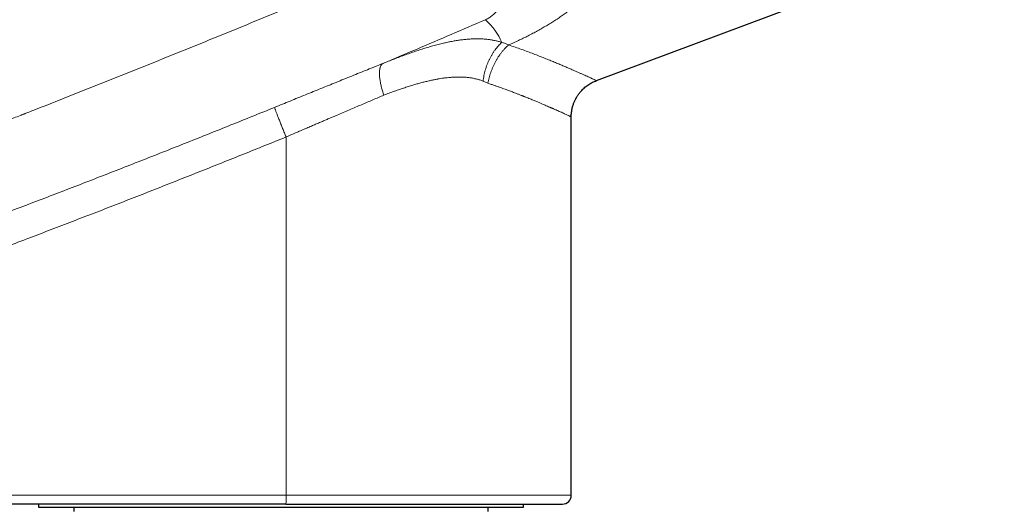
# Model space of a CAD drawing. Header units: millimetres. Extents: x 8 to 974, y 12 to 621.
# Tile 49 of 52: x 741 to 808, y 526 to 559. Entities that reach past the tile are written whole.
import ezdxf

# ---------------------------------------------------------------- set-up
doc = ezdxf.new("R2010")
doc.units = ezdxf.units.MM

msp = doc.modelspace()

# ---------------------------------------------------------------- linework, layer by layer
at = {"color": 7, "linetype": 'Continuous', "lineweight": 30}
for p, q in [((780.013, 555.265), (807.769, 565.643)), ((778.303, 527.068), (778.303, 552.8)), ((778.303, 552.8), (778.303, 552.8)), ((758.887, 526.468), (737.955, 526.468)), ((742.053, 526.468), (742.053, 526.268)), ((742.053, 526.268), (748.105, 526.268)), ((744.466, 526.268), (744.466, 525.968)), ((748.105, 526.268), (775.053, 526.268)), ((772.641, 525.968), (772.641, 526.268)), ((775.053, 526.268), (775.053, 526.468))]:
    msp.add_line(p, q, dxfattribs=at)
at = {"color": 8, "linetype": 'Continuous', "lineweight": 0}
for p, q in [((772.635, 555.084), (772.3, 555.233)), ((758.898, 551.435), (758.898, 527.068)), ((737.966, 527.068), (758.898, 527.068)), ((758.898, 527.068), (778.303, 527.068))]:
    msp.add_line(p, q, dxfattribs=at)
for centre, radius, start, end in [((769.574, 556.137), 4.361, 23.33643, 48.57198), ((749.821, 526.927), 9.078, 357.10601, 0.89429)]:
    msp.add_arc(centre, radius, start, end, dxfattribs=at)
at = {"color": 7, "linetype": 'Continuous', "lineweight": 30}
msp.add_arc((777.703, 527.068), 0.6, 270, 0, dxfattribs=at)
at = {"color": 8, "linetype": 'Continuous', "lineweight": 0}
for points, knots in [([(717.611, 556.09), (718.277, 556.335), (719.602, 556.821), (721.579, 557.553), (723.534, 558.283), (725.468, 559.011), (727.381, 559.737), (729.272, 560.46), (731.159, 561.187), (733.04, 561.917), (734.915, 562.651), (736.273, 563.186), (737.121, 563.522), (737.467, 563.659), (737.813, 563.796), (738.157, 563.933), (738.508, 564.073), (738.875, 564.22), (739.487, 564.464), (740.333, 564.803), (741.653, 565.334), (743.212, 565.965), (745.002, 566.696), (746.767, 567.421), (748.506, 568.14), (750.218, 568.854), (751.873, 569.549), (753.472, 570.225), (755.015, 570.882), (756.535, 571.532), (758.032, 572.177), (759.022, 572.607), (759.513, 572.82)], [0, 0, 0, 0, 0.04711, 0.093769, 0.139974, 0.185726, 0.231023, 0.275865, 0.32025, 0.365342, 0.409952, 0.454077, 0.462343, 0.470592, 0.478824, 0.487039, 0.495236, 0.503931, 0.513319, 0.539006, 0.5645, 0.607943, 0.650813, 0.693109, 0.73483, 0.775976, 0.816544, 0.854265, 0.891472, 0.928164, 0.96434, 1, 1, 1, 1]), ([(783.732, 571.536), (783.755, 571.435), (783.801, 571.233), (783.855, 570.928), (783.897, 570.62), (783.921, 570.367), (783.934, 570.17), (783.941, 570.029), (783.946, 569.887), (783.948, 569.746), (783.948, 569.603), (783.945, 569.46), (783.938, 569.266), (783.922, 569.02), (783.893, 568.722), (783.854, 568.424), (783.813, 568.181), (783.777, 567.992), (783.749, 567.858), (783.719, 567.723), (783.687, 567.588), (783.653, 567.453), (783.617, 567.318), (783.561, 567.12), (783.48, 566.859), (783.369, 566.537), (783.246, 566.217), (783.112, 565.898), (782.967, 565.581), (782.813, 565.268), (782.643, 564.95), (782.46, 564.628), (782.259, 564.301), (782.047, 563.977), (781.824, 563.656), (781.597, 563.349), (781.368, 563.056), (781.139, 562.778), (780.904, 562.505), (780.662, 562.236), (780.413, 561.973), (780.155, 561.713), (779.908, 561.475), (779.673, 561.257), (779.454, 561.061), (779.232, 560.868), (779.006, 560.679), (778.777, 560.494), (778.545, 560.312), (778.298, 560.125), (778.036, 559.932), (777.758, 559.736), (777.477, 559.545), (777.193, 559.359), (776.906, 559.178), (776.616, 559.001), (776.32, 558.828), (776.013, 558.654), (775.694, 558.481), (775.368, 558.311), (775.039, 558.147), (774.708, 557.989), (774.375, 557.836), (774.151, 557.739), (774.04, 557.691)], [0, 0, 0, 0, 0.017102, 0.034318, 0.051668, 0.069174, 0.077089, 0.085042, 0.093033, 0.101065, 0.109139, 0.117257, 0.12542, 0.142373, 0.159463, 0.176704, 0.194108, 0.201979, 0.209887, 0.217833, 0.225817, 0.233841, 0.241906, 0.250014, 0.269564, 0.289231, 0.309031, 0.328974, 0.349075, 0.369345, 0.389286, 0.411127, 0.43306, 0.455099, 0.477258, 0.499551, 0.519785, 0.539938, 0.56002, 0.58004, 0.600009, 0.619937, 0.640208, 0.656146, 0.672001, 0.68778, 0.703489, 0.719133, 0.734718, 0.75025, 0.768072, 0.785764, 0.803336, 0.820798, 0.83816, 0.855432, 0.872626, 0.890336, 0.908865, 0.927273, 0.945575, 0.963787, 0.981923, 1, 1, 1, 1]), ([(772.459, 559.407), (772.506, 559.429), (772.608, 559.476), (772.733, 559.55), (772.849, 559.628), (772.956, 559.712), (773.055, 559.801), (773.146, 559.895), (773.229, 559.993), (773.32, 560.117), (773.413, 560.266), (773.5, 560.442), (773.571, 560.624), (773.626, 560.812), (773.673, 561.034), (773.704, 561.292), (773.712, 561.588), (773.692, 561.892), (773.646, 562.203), (773.572, 562.521), (773.473, 562.841), (773.381, 563.062), (773.335, 563.17)], [0, 0, 0, 0, 0.012317, 0.026749, 0.043993, 0.064174, 0.087145, 0.112628, 0.14028, 0.169719, 0.219669, 0.272482, 0.327534, 0.38418, 0.441761, 0.524712, 0.607786, 0.690139, 0.771043, 0.85026, 0.926908, 1, 1, 1, 1]), ([(717.764, 544.163), (717.854, 544.196), (718.039, 544.264), (718.323, 544.368), (718.621, 544.477), (718.931, 544.591), (719.255, 544.71), (719.593, 544.834), (719.933, 544.959), (720.275, 545.085), (720.619, 545.212), (720.975, 545.343), (721.341, 545.478), (721.718, 545.618), (722.123, 545.768), (722.556, 545.928), (723.018, 546.1), (723.396, 546.24), (723.687, 546.349), (723.886, 546.423), (724.086, 546.497), (724.283, 546.571), (724.477, 546.643), (724.739, 546.741), (725.066, 546.863), (725.453, 547.008), (725.828, 547.149), (726.189, 547.284), (726.527, 547.411), (726.843, 547.53), (727.137, 547.64), (727.42, 547.747), (727.693, 547.85), (727.954, 547.948), (728.205, 548.043), (728.447, 548.134), (728.68, 548.223), (728.904, 548.307), (729.076, 548.372), (729.2, 548.419), (729.279, 548.449), (729.355, 548.478), (729.432, 548.507), (729.514, 548.538), (729.731, 548.62), (730.083, 548.754), (730.568, 548.938), (731.063, 549.127), (731.567, 549.319), (732.092, 549.519), (732.637, 549.728), (733.203, 549.944), (733.78, 550.166), (734.368, 550.392), (734.966, 550.622), (735.564, 550.852), (736.159, 551.083), (736.753, 551.312), (737.356, 551.546), (737.969, 551.784), (738.577, 552.021), (739.181, 552.256), (739.778, 552.489), (740.331, 552.705), (740.707, 552.853), (740.906, 552.931), (740.978, 552.959), (741.05, 552.987), (741.12, 553.015), (741.349, 553.105), (742.295, 553.476), (743.981, 554.141), (746.248, 555.041), (748.536, 555.955), (750.821, 556.874), (753.104, 557.797), (755.369, 558.72), (757.619, 559.642), (759.855, 560.563), (762.089, 561.49), (763.577, 562.111), (764.322, 562.422)], [0, 0, 0, 0, 0.00576, 0.011804, 0.01813, 0.02474, 0.031633, 0.038809, 0.046268, 0.053355, 0.060679, 0.068241, 0.076042, 0.08408, 0.092356, 0.101907, 0.111757, 0.121906, 0.12604, 0.130365, 0.13463, 0.138834, 0.142977, 0.147059, 0.155602, 0.163867, 0.171852, 0.179558, 0.186985, 0.193495, 0.199774, 0.205823, 0.211641, 0.217228, 0.222585, 0.227711, 0.232734, 0.237515, 0.242052, 0.243768, 0.245446, 0.247087, 0.24869, 0.250336, 0.252397, 0.262557, 0.272925, 0.2835, 0.294283, 0.305273, 0.317155, 0.329271, 0.341619, 0.354202, 0.367017, 0.380066, 0.392582, 0.405307, 0.418238, 0.431377, 0.444724, 0.457368, 0.470193, 0.483198, 0.492928, 0.494466, 0.496006, 0.497549, 0.499095, 0.500547, 0.512301, 0.560005, 0.609283, 0.658559, 0.707834, 0.757098, 0.806318, 0.85469, 0.903094, 0.951531, 1, 1, 1, 1]), ([(765.48, 556.43), (766.257, 556.757), (767.811, 557.413), (770.137, 558.406), (771.685, 559.073), (772.459, 559.407)], [0, 0, 0, 0, 0.333306, 0.666636, 1, 1, 1, 1]), ([(765.48, 556.43), (765.608, 556.481), (765.867, 556.584), (766.253, 556.735), (766.639, 556.882), (767.026, 557.025), (767.413, 557.162), (767.792, 557.292), (768.163, 557.412), (768.526, 557.524), (768.889, 557.629), (769.25, 557.726), (769.587, 557.808), (769.902, 557.878), (770.193, 557.937), (770.484, 557.988), (770.774, 558.032), (771.063, 558.067), (771.351, 558.092), (771.625, 558.107), (771.886, 558.111), (772.134, 558.107), (772.38, 558.093), (772.624, 558.069), (772.866, 558.035), (773.106, 557.99), (773.344, 557.935), (773.5, 557.888), (773.578, 557.865)], [0, 0, 0, 0, 0.043391, 0.087092, 0.131082, 0.175347, 0.219875, 0.264655, 0.307105, 0.349775, 0.392669, 0.435793, 0.479159, 0.514609, 0.550342, 0.586343, 0.6226, 0.659105, 0.695855, 0.732851, 0.765429, 0.798209, 0.831201, 0.864421, 0.897886, 0.93162, 0.965648, 1, 1, 1, 1]), ([(773.578, 557.865), (773.538, 557.828), (773.458, 557.753), (773.342, 557.63), (773.229, 557.498), (773.12, 557.356), (773.015, 557.206), (772.916, 557.049), (772.822, 556.884), (772.734, 556.712), (772.653, 556.536), (772.579, 556.355), (772.513, 556.171), (772.454, 555.984), (772.403, 555.796), (772.361, 555.608), (772.326, 555.42), (772.309, 555.295), (772.3, 555.233)], [0, 0, 0, 0, 0.0605936, 0.1219289, 0.1839145, 0.2464527, 0.3094401, 0.3727686, 0.4363266, 0.5, 0.5636734, 0.6272314, 0.6905599, 0.7535473, 0.8160855, 0.8780711, 0.9394064, 1, 1, 1, 1]), ([(774.04, 557.691), (773.998, 557.653), (773.913, 557.578), (773.791, 557.454), (773.671, 557.321), (773.555, 557.18), (773.442, 557.031), (773.335, 556.874), (773.233, 556.711), (773.137, 556.542), (773.048, 556.367), (772.966, 556.189), (772.891, 556.007), (772.824, 555.823), (772.764, 555.638), (772.713, 555.453), (772.669, 555.268), (772.647, 555.145), (772.635, 555.084)], [0, 0, 0, 0, 0.060675, 0.122061, 0.184069, 0.246607, 0.309573, 0.372866, 0.436378, 0.5, 0.563622, 0.627134, 0.690427, 0.753394, 0.815931, 0.87794, 0.939325, 1, 1, 1, 1]), ([(773.578, 557.865), (773.655, 557.839), (773.811, 557.787), (773.963, 557.723), (774.04, 557.691)], [0, 0, 0, 0, 0.495611, 1, 1, 1, 1]), ([(774.04, 557.691), (774.189, 557.64), (774.489, 557.538), (774.92, 557.386), (775.336, 557.235), (775.737, 557.085), (776.122, 556.938), (776.491, 556.793), (776.834, 556.655), (777.154, 556.524), (777.45, 556.4), (777.731, 556.281), (777.997, 556.167), (778.247, 556.059), (778.479, 555.959), (778.692, 555.865), (778.887, 555.779), (779.067, 555.698), (779.231, 555.625), (779.38, 555.557), (779.513, 555.497), (779.631, 555.443), (779.733, 555.396), (779.819, 555.356), (779.89, 555.323), (779.945, 555.297), (779.984, 555.279), (780.009, 555.267), (780.012, 555.266), (780.013, 555.265)], [0, 0, 0, 0, 0.040749, 0.081401, 0.12198, 0.16251, 0.203017, 0.243547, 0.284194, 0.321578, 0.3591, 0.396581, 0.433921, 0.471138, 0.508251, 0.543912, 0.579425, 0.614806, 0.650072, 0.68524, 0.720329, 0.755355, 0.790336, 0.825289, 0.860234, 0.895186, 0.930164, 0.965186, 1, 1, 1, 1]), ([(758.117, 553.447), (758.294, 553.52), (758.647, 553.663), (759.176, 553.879), (759.703, 554.093), (760.227, 554.306), (760.749, 554.517), (761.268, 554.728), (761.785, 554.937), (762.308, 555.149), (762.837, 555.363), (763.371, 555.579), (763.902, 555.793), (764.431, 556.007), (764.957, 556.219), (765.305, 556.359), (765.48, 556.43)], [0, 0, 0, 0, 0.070995, 0.141693, 0.212132, 0.282344, 0.352368, 0.422238, 0.49199, 0.561661, 0.634601, 0.707533, 0.780498, 0.853537, 0.926691, 1, 1, 1, 1]), ([(765.552, 554.278), (765.536, 554.325), (765.503, 554.421), (765.458, 554.565), (765.416, 554.711), (765.377, 554.858), (765.343, 555.004), (765.314, 555.148), (765.29, 555.289), (765.271, 555.426), (765.258, 555.558), (765.251, 555.683), (765.25, 555.801), (765.255, 555.911), (765.266, 556.012), (765.282, 556.102), (765.304, 556.183), (765.33, 556.253), (765.362, 556.313), (765.397, 556.362), (765.436, 556.402), (765.465, 556.42), (765.48, 556.43)], [0, 0, 0, 0, 0.046568, 0.094148, 0.142665, 0.192033, 0.242155, 0.292923, 0.344219, 0.395919, 0.447892, 0.500003, 0.552113, 0.604086, 0.655785, 0.707081, 0.757849, 0.80797, 0.857338, 0.905854, 0.953433, 1, 1, 1, 1]), ([(772.3, 555.233), (772.23, 555.259), (772.088, 555.311), (771.866, 555.373), (771.636, 555.425), (771.397, 555.464), (771.149, 555.492), (770.906, 555.508), (770.669, 555.513), (770.44, 555.509), (770.204, 555.498), (769.97, 555.479), (769.741, 555.454), (769.525, 555.425), (769.374, 555.4), (769.288, 555.386), (769.261, 555.381), (769.234, 555.377), (769.207, 555.372), (769.18, 555.367), (769.082, 555.349), (768.911, 555.315), (768.663, 555.262), (768.407, 555.201), (768.143, 555.133), (767.87, 555.058), (767.589, 554.977), (767.289, 554.885), (766.97, 554.783), (766.631, 554.669), (766.281, 554.547), (765.921, 554.417), (765.676, 554.325), (765.552, 554.278)], [0, 0, 0, 0, 0.036895, 0.074341, 0.112403, 0.151143, 0.190619, 0.230888, 0.265366, 0.300468, 0.336225, 0.37266, 0.405306, 0.438513, 0.468212, 0.472135, 0.476066, 0.480004, 0.483951, 0.487905, 0.491868, 0.526687, 0.562484, 0.59927, 0.637058, 0.675857, 0.715679, 0.756531, 0.80267, 0.850076, 0.898761, 0.948733, 1, 1, 1, 1]), ([(772.635, 555.084), (772.711, 555.059), (772.859, 555.01), (773.072, 554.937), (773.273, 554.868), (773.462, 554.802), (773.638, 554.739), (773.802, 554.68), (773.955, 554.624), (774.097, 554.572), (774.235, 554.52), (774.369, 554.469), (774.496, 554.421), (774.612, 554.376), (774.717, 554.335), (774.811, 554.297), (774.895, 554.264), (774.969, 554.235), (775.02, 554.214), (775.052, 554.202), (775.068, 554.196), (775.084, 554.189), (775.1, 554.183), (775.115, 554.177), (775.131, 554.17), (775.147, 554.164), (775.19, 554.147), (775.284, 554.11), (775.42, 554.055), (775.57, 553.994), (775.744, 553.923), (775.944, 553.84), (776.156, 553.751), (776.347, 553.67), (776.518, 553.597), (776.679, 553.527), (776.796, 553.477), (776.874, 553.443), (776.917, 553.424), (776.96, 553.405), (777.002, 553.387), (777.043, 553.369), (777.134, 553.329), (777.262, 553.273), (777.418, 553.204), (777.564, 553.139), (777.705, 553.076), (777.836, 553.017), (777.95, 552.965), (778.046, 552.921), (778.127, 552.884), (778.192, 552.853), (778.242, 552.829), (778.277, 552.813), (778.299, 552.802), (778.302, 552.801), (778.303, 552.8)], [0, 0, 0, 0, 0.021457, 0.042044, 0.061761, 0.080608, 0.098584, 0.115392, 0.131361, 0.146491, 0.160781, 0.176001, 0.190137, 0.203189, 0.215157, 0.226041, 0.235841, 0.244558, 0.25219, 0.254099, 0.256005, 0.257908, 0.259809, 0.261708, 0.263604, 0.265498, 0.26739, 0.279223, 0.300114, 0.318509, 0.33666, 0.368465, 0.399495, 0.426546, 0.452981, 0.4788, 0.504004, 0.51166, 0.519304, 0.526935, 0.534554, 0.542161, 0.549755, 0.58539, 0.61698, 0.648357, 0.685438, 0.722228, 0.758731, 0.794016, 0.829039, 0.863804, 0.898318, 0.932586, 0.966612, 1, 1, 1, 1]), ([(765.552, 554.278), (765.43, 554.226), (765.183, 554.121), (764.805, 553.96), (764.42, 553.795), (764.025, 553.627), (763.621, 553.455), (763.208, 553.279), (762.793, 553.102), (762.442, 552.952), (762.156, 552.829), (761.926, 552.731), (761.687, 552.629), (761.437, 552.522), (761.177, 552.41), (760.906, 552.295), (760.615, 552.17), (760.303, 552.037), (759.969, 551.894), (759.623, 551.746), (759.265, 551.592), (759.022, 551.488), (758.898, 551.435)], [0, 0, 0, 0, 0.057208, 0.115461, 0.174759, 0.235104, 0.296495, 0.358932, 0.422417, 0.484029, 0.516804, 0.551058, 0.58679, 0.624002, 0.662691, 0.70286, 0.744507, 0.792027, 0.841336, 0.892435, 0.945323, 1, 1, 1, 1]), ([(717.248, 538.09), (718.348, 538.473), (720.548, 539.237), (723.842, 540.4), (727.131, 541.577), (730.414, 542.767), (733.693, 543.972), (736.967, 545.19), (740.145, 546.388), (743.227, 547.564), (746.214, 548.717), (749.197, 549.882), (752.175, 551.058), (755.149, 552.246), (757.127, 553.047), (758.117, 553.447)], [0, 0, 0, 0, 0.0800013, 0.1600024, 0.2400032, 0.3200037, 0.400004, 0.480004, 0.5600038, 0.6333368, 0.7066696, 0.7800024, 0.853335, 0.9266675, 1, 1, 1, 1]), ([(758.117, 553.447), (758.117, 553.444), (758.118, 553.438), (758.125, 553.415), (758.135, 553.382), (758.151, 553.337), (758.171, 553.281), (758.196, 553.212), (758.226, 553.132), (758.261, 553.041), (758.3, 552.938), (758.343, 552.826), (758.39, 552.705), (758.441, 552.577), (758.494, 552.442), (758.55, 552.302), (758.607, 552.158), (758.665, 552.013), (758.724, 551.867), (758.782, 551.721), (758.84, 551.577), (758.879, 551.482), (758.898, 551.435)], [0, 0, 0, 0, 0.045927, 0.093039, 0.141256, 0.190485, 0.240614, 0.291519, 0.343064, 0.395097, 0.447462, 0.499995, 0.552528, 0.604893, 0.656927, 0.708472, 0.759379, 0.809509, 0.858739, 0.906958, 0.954071, 1, 1, 1, 1]), ([(718.988, 536.412), (720.064, 536.787), (722.215, 537.537), (725.436, 538.679), (728.651, 539.833), (731.86, 540.999), (735.064, 542.179), (738.261, 543.371), (741.364, 544.543), (744.373, 545.692), (747.288, 546.819), (750.198, 547.956), (753.103, 549.105), (756.003, 550.263), (757.933, 551.045), (758.898, 551.435)], [0, 0, 0, 0, 0.080156, 0.160279, 0.240373, 0.320437, 0.400473, 0.480483, 0.560468, 0.633767, 0.707047, 0.780309, 0.853555, 0.926785, 1, 1, 1, 1])]:
    msp.add_open_spline(points, degree=3, knots=knots, dxfattribs=at)
at = {"color": 7, "linetype": 'Continuous', "lineweight": 30}
for points, knots in [([(778.304, 552.8), (778.304, 552.851), (778.306, 552.957), (778.32, 553.113), (778.343, 553.267), (778.374, 553.41), (778.409, 553.542), (778.446, 553.657), (778.483, 553.757), (778.518, 553.842), (778.553, 553.919), (778.586, 553.988), (778.618, 554.049), (778.65, 554.106), (778.686, 554.168), (778.731, 554.24), (778.788, 554.323), (778.854, 554.412), (778.931, 554.508), (779.02, 554.607), (779.122, 554.71), (779.237, 554.813), (779.366, 554.915), (779.496, 555.006), (779.625, 555.084), (779.749, 555.151), (779.88, 555.213), (779.971, 555.248), (780.017, 555.266)], [0, 0, 0, 0, 0.047878, 0.099038, 0.147596, 0.193341, 0.236096, 0.275714, 0.307085, 0.336006, 0.362428, 0.386316, 0.407642, 0.426812, 0.447694, 0.475392, 0.506677, 0.541526, 0.579902, 0.621743, 0.666963, 0.715442, 0.767026, 0.821524, 0.864176, 0.908224, 0.953544, 1, 1, 1, 1]), ([(758.887, 526.468), (759.033, 526.468), (759.323, 526.468), (759.758, 526.468), (760.192, 526.468), (760.625, 526.468), (761.026, 526.468), (761.395, 526.468), (761.733, 526.468), (762.072, 526.468), (762.416, 526.468), (762.823, 526.468), (763.29, 526.468), (763.81, 526.468), (764.326, 526.468), (764.837, 526.468), (765.343, 526.468), (765.773, 526.468), (766.127, 526.468), (766.408, 526.468), (766.686, 526.468), (766.962, 526.468), (767.235, 526.468), (767.506, 526.468), (767.809, 526.468), (768.141, 526.468), (768.503, 526.468), (768.86, 526.468), (769.197, 526.468), (769.514, 526.468), (769.811, 526.468), (770.104, 526.468), (770.392, 526.468), (770.676, 526.468), (770.972, 526.468), (771.28, 526.468), (771.597, 526.468), (771.908, 526.468), (772.227, 526.468), (772.552, 526.468), (772.88, 526.468), (773.2, 526.468), (773.509, 526.468), (773.808, 526.468), (774.098, 526.468), (774.378, 526.468), (774.624, 526.468), (774.838, 526.468), (775.024, 526.468), (775.203, 526.468), (775.376, 526.468), (775.544, 526.468), (775.715, 526.468), (775.888, 526.468), (776.063, 526.468), (776.229, 526.468), (776.37, 526.468), (776.489, 526.468), (776.589, 526.468), (776.684, 526.468), (776.774, 526.468), (776.861, 526.468), (776.943, 526.468), (777.021, 526.468), (777.102, 526.468), (777.183, 526.468), (777.264, 526.468), (777.337, 526.468), (777.403, 526.468), (777.471, 526.468), (777.537, 526.468), (777.598, 526.468), (777.645, 526.468), (777.678, 526.468), (777.699, 526.468), (777.702, 526.468), (777.703, 526.468)], [0, 0, 0, 0, 0.014665, 0.029306, 0.043932, 0.058549, 0.073167, 0.084656, 0.096154, 0.107664, 0.119337, 0.131538, 0.149663, 0.167763, 0.185853, 0.203948, 0.222062, 0.240208, 0.250522, 0.260822, 0.27111, 0.281389, 0.291662, 0.301931, 0.312198, 0.32632, 0.34045, 0.354598, 0.368769, 0.381051, 0.393314, 0.405561, 0.417797, 0.430027, 0.442254, 0.456668, 0.471092, 0.485533, 0.5, 0.516445, 0.532857, 0.549247, 0.565624, 0.582001, 0.598387, 0.614793, 0.63123, 0.643262, 0.655274, 0.667272, 0.67926, 0.691241, 0.70322, 0.717341, 0.731472, 0.74562, 0.75979, 0.769501, 0.779199, 0.788888, 0.798568, 0.808243, 0.817914, 0.827584, 0.837255, 0.849417, 0.861589, 0.873774, 0.88583, 0.897352, 0.914472, 0.931571, 0.948661, 0.965754, 0.982863, 1, 1, 1, 1])]:
    msp.add_open_spline(points, degree=3, knots=knots, dxfattribs=at)

doc.saveas('drawing.dxf')
